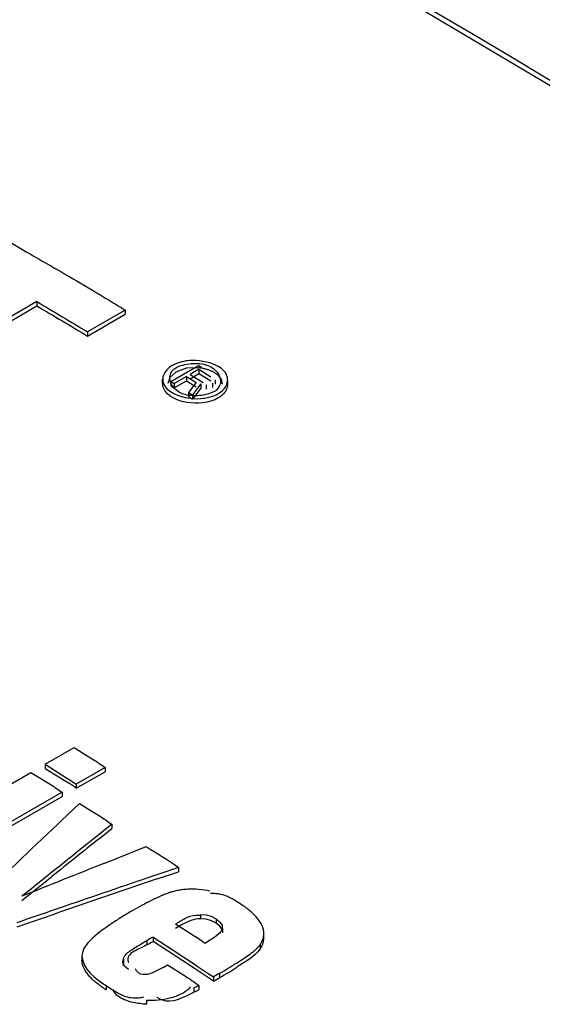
# Model space of a CAD drawing. Header units: millimetres. Extents: x 0 to 594, y 0 to 420.
# Tile 33 of 41: x 524.73 to 525.73, y 149.89 to 151.78. Entities that reach past the tile are written whole.
import ezdxf

# ---------------------------------------------------------------- set-up
doc = ezdxf.new("R2010")
doc.units = ezdxf.units.MM
doc.header["$LTSCALE"] = 32.67
doc.layers.get('0').update_dxf_attribs({"linetype": 'CONTINUOUS'})

msp = doc.modelspace()

# ---------------------------------------------------------------- linework, layer by layer
at = {"color": 7, "linetype": 'CONTINUOUS'}
for p, q in [((524.6469, 151.389), (524.7409, 151.3333)), ((524.76, 151.2384), (524.3725, 151.0147)), ((524.3725, 151.0066), (524.76, 151.2302)), ((524.76, 151.2384), (524.76, 151.2302)), ((524.929, 151.2223), (524.8568, 151.1806)), ((524.8568, 151.1725), (524.929, 151.2142)), ((524.929, 151.2223), (524.929, 151.2142)), ((524.8568, 151.1806), (524.8568, 151.1725)), ((525.0162, 151.0853), (525.0692, 151.116)), ((525.0692, 151.116), (525.0759, 151.1119)), ((525.0261, 151.1034), (525.0143, 151.0929)), ((525.0464, 151.1106), (525.0261, 151.1034)), ((525.0701, 151.1115), (525.0464, 151.1106)), ((525.0702, 151.1087), (525.0533, 151.0989)), ((525.0533, 151.0907), (525.0702, 151.1005)), ((525.0533, 151.0989), (525.0787, 151.0834)), ((525.0702, 151.1087), (525.0702, 151.1005)), ((525.0702, 151.1087), (525.0934, 151.0945)), ((525.0702, 151.1005), (525.0934, 151.0864)), ((525.0007, 151.0818), (525.0007, 151.09)), ((525.0143, 151.0929), (525.0107, 151.0817)), ((525.0162, 151.0853), (525.0162, 151.0772)), ((525.0162, 151.0853), (525.0228, 151.0813)), ((525.0465, 151.095), (525.0228, 151.0813)), ((525.0228, 151.0731), (525.0465, 151.0868)), ((525.0228, 151.0813), (525.0228, 151.0731)), ((525.0465, 151.095), (525.0465, 151.0868)), ((525.0465, 151.095), (525.0653, 151.0835)), ((525.0465, 151.0868), (525.0653, 151.0754)), ((525.0653, 151.0835), (525.0504, 151.0645)), ((525.0742, 151.0808), (525.0582, 151.0597)), ((525.0742, 151.0808), (525.0742, 151.0726)), ((525.0842, 151.0788), (525.0842, 151.0706)), ((525.0962, 151.0821), (525.0962, 151.074)), ((525.1017, 151.0885), (525.1017, 151.0803)), ((525.1257, 151.0798), (525.1257, 151.088)), ((525.0162, 151.0772), (525.0228, 151.0731)), ((525.0504, 151.0645), (525.0504, 151.0563)), ((525.0504, 151.0645), (525.0582, 151.0597)), ((525.0742, 151.0726), (525.0582, 151.0516)), ((525.0582, 151.0597), (525.0582, 151.0516)), ((525.0504, 151.0563), (525.0582, 151.0516)), ((524.7759, 150.3515), (524.831, 150.3834)), ((524.831, 150.3834), (524.8509, 150.371)), ((524.8509, 150.371), (524.8708, 150.3586)), ((524.7759, 150.3515), (524.7759, 150.3433)), ((524.7759, 150.3515), (524.7957, 150.3388)), ((524.7759, 150.3433), (524.7958, 150.331)), ((524.8906, 150.3453), (524.8354, 150.3134)), ((524.8906, 150.3453), (524.8906, 150.3371)), ((524.498, 150.1911), (524.7486, 150.3358)), ((524.7486, 150.3358), (524.7883, 150.311)), ((524.7957, 150.3388), (524.8156, 150.3261)), ((524.7958, 150.331), (524.8202, 150.3156)), ((524.8156, 150.3261), (524.8233, 150.3212)), ((524.8354, 150.3053), (524.8906, 150.3371)), ((524.8233, 150.3212), (524.8354, 150.3134)), ((524.8354, 150.3134), (524.8354, 150.3053)), ((524.8082, 150.2977), (524.5576, 150.153)), ((524.5576, 150.1448), (524.8082, 150.2895)), ((524.8082, 150.2977), (524.8082, 150.2895)), ((524.8179, 150.254), (524.8414, 150.2764)), ((524.8414, 150.2764), (524.8622, 150.2634)), ((524.8622, 150.2634), (524.8829, 150.2504)), ((524.9036, 150.2363), (524.8758, 150.2141)), ((524.8798, 150.2091), (524.9036, 150.2281)), ((524.9036, 150.2363), (524.9036, 150.2281)), ((524.89, 150.1619), (524.9693, 150.1937)), ((525.0309, 150.1535), (524.9936, 150.1408)), ((525.0309, 150.1535), (525.0309, 150.1454)), ((524.7313, 150.0901), (524.7887, 150.1361)), ((524.9901, 150.1314), (525.0309, 150.1454)), ((524.8244, 150.0828), (524.8142, 150.0793)), ((525.094, 150.0598), (525.1034, 150.0548)), ((525.0382, 150.0441), (525.0257, 150.0367)), ((525.0258, 150.0448), (525.0464, 150.0317)), ((525.0842, 150.0544), (525.0733, 150.0551)), ((525.0945, 150.0514), (525.0842, 150.0544)), ((525.1034, 150.0467), (525.0945, 150.0514)), ((525.1107, 150.0407), (525.1034, 150.0467)), ((525.1147, 150.0345), (525.1107, 150.0407)), ((525.1147, 150.0427), (525.1153, 150.0282)), ((524.9827, 150.02), (524.9827, 150.0118)), ((524.9827, 150.02), (525.0212, 149.9946)), ((525.0464, 150.0317), (525.063, 150.0211)), ((525.1153, 150.0364), (525.1153, 150.0282)), ((525.1948, 150.0184), (525.1948, 150.0266)), ((524.9598, 150.0068), (524.9703, 150.0132)), ((524.9976, 150.002), (524.9827, 150.0118)), ((525.0189, 149.9879), (524.9976, 150.002)), ((524.8471, 149.9907), (524.8461, 149.9834)), ((524.8462, 149.9834), (524.8462, 149.9752)), ((525.0597, 149.9609), (525.0189, 149.9879)), ((525.0212, 149.9946), (525.0597, 149.9691)), ((525.1567, 149.9794), (525.1693, 149.9881)), ((524.9246, 149.9734), (524.9256, 149.9786)), ((524.9256, 149.9704), (524.9246, 149.9652)), ((525.0016, 149.9618), (525.0104, 149.9669)), ((525.0104, 149.9669), (525.0303, 149.9541)), ((525.0597, 149.9691), (525.0672, 149.9641)), ((525.0672, 149.9641), (525.0861, 149.9515)), ((525.0016, 149.9618), (524.9904, 149.9558)), ((525.0303, 149.9541), (525.0501, 149.9414)), ((525.0981, 149.9354), (525.0597, 149.9609)), ((525.0861, 149.9515), (525.0981, 149.9435)), ((525.1102, 149.9505), (525.0981, 149.9435)), ((525.0608, 149.9225), (525.07, 149.9273)), ((525.07, 149.9273), (525.07, 149.9191)), ((525.0981, 149.9435), (525.0981, 149.9354)), ((525.0981, 149.9354), (525.1102, 149.9424)), ((525.0608, 149.9144), (525.07, 149.9191))]:
    msp.add_line(p, q, dxfattribs=at)
at = {"color": 9, "linetype": 'CONTINUOUS'}
for p, q in [((525.0733, 150.0633), (525.0733, 150.0551)), ((525.1034, 150.0548), (525.1034, 150.0467)), ((524.9704, 150.0131), (524.9704, 150.005)), ((525.1876, 150.0056), (525.1876, 149.9974)), ((524.9256, 149.9786), (524.9256, 149.9704)), ((525.1102, 149.9424), (525.1102, 149.9505)), ((524.8924, 149.927), (524.8924, 149.9189)), ((525.0608, 149.9225), (525.0608, 149.9144)), ((524.9702, 149.8993), (524.9702, 149.8911))]:
    msp.add_line(p, q, dxfattribs=at)
at = {"color": 7, "linetype": 'CONTINUOUS'}
for points in [[(525.0733, 150.0633), (525.084, 150.0626), (525.094, 150.0598)], [(525.1034, 150.0548), (525.1107, 150.0488), (525.1147, 150.0427)], [(524.9827, 150.02), (524.9785, 150.0177), (524.9744, 150.0155), (524.9704, 150.0131)], [(525.1093, 150.0269), (525.1038, 150.0222), (525.0971, 150.0174), (525.0816, 150.008)], [(525.1153, 150.0364), (525.1132, 150.0316), (525.1093, 150.0269)], [(524.9704, 150.005), (524.9744, 150.0073), (524.9785, 150.0096), (524.9827, 150.0118)], [(524.9355, 149.9579), (524.928, 149.9643), (524.9248, 149.9712), (524.9246, 149.9734)]]:
    msp.add_lwpolyline(points, dxfattribs=at)
for centre, radius, start, end in [((527.9081, 156.187), 5.7899, 238.67653, 239.0337), ((525.0909, 151.085), 0.0208, 324.0346, 345.037), ((525.0653, 151.1534), 0.1012, 277.9459, 283.7735), ((524.5796, 149.9465), 0.4406, 54.5061, 56.9111), ((525.2906, 149.4702), 0.6938, 118.2873, 119.9937), ((524.8498, 149.6982), 0.387, 54.5543, 56.5534), ((525.1585, 150.027), 0.036, 344.7752, 359.4181), ((524.9006, 149.7699), 0.2991, 52.7382, 54.5155), ((525.1585, 150.0188), 0.036, 344.6201, 359.4178), ((524.6782, 150.6994), 0.8645, 299.9795, 302.5006), ((524.6968, 150.6699), 0.8297, 302.5154, 303.6704), ((524.6684, 150.7079), 0.8839, 299.9936, 301.2777), ((524.6877, 150.676), 0.8467, 301.28, 302.5136)]:
    msp.add_arc(centre, radius, start, end, dxfattribs=at)
for centre, major_axis, ratio, start_param, end_param in [((528.4689, 130.8389), (63.0448, 63.0267), 0.184425, 1.445455, 1.447863), ((531.3869, 132.5236), (107.9645, 87.4395), 0.128569, 7.810248, 7.811582), ((531.3869, 132.5155), (107.9645, 87.4395), 0.128569, 1.527026, 1.527867), ((516.3035, 123.8153), (137.2056, 57.7564), 0.141797, 1.448668, 1.449825), ((518.1702, 124.893), (103.4333, 38.5694), 0.19456, 7.715715, 7.71735), ((518.1702, 124.8848), (103.4333, 38.5694), 0.19456, 1.432563, 1.435162), ((518.1702, 124.893), (103.4333, 38.5694), 0.19456, 1.434263, 1.435162)]:
    msp.add_ellipse(centre, major_axis=major_axis, ratio=ratio, start_param=start_param, end_param=end_param, dxfattribs=at)
at = {"color": 9, "linetype": 'CONTINUOUS'}
for points, knots in [([(527.6666, 150.3884), (527.2991, 150.6508), (525.8672, 151.6265), (524.3459, 152.4749), (523.1777, 153.001)], [0, 0, 0, 0, 0.260623, 1, 1, 1, 1]), ([(527.6096, 150.6361), (527.4436, 150.7532), (526.7861, 151.2069), (526.1096, 151.6331), (525.595, 151.9329)], [0, 0, 0, 0, 0.254365, 1, 1, 1, 1]), ([(525.5742, 151.8968), (525.7435, 151.7982), (526.4283, 151.3887), (527.0946, 150.9484), (527.5864, 150.6015)], [0, 0, 0, 0, 0.245626, 1, 1, 1, 1])]:
    msp.add_open_spline(points, degree=3, knots=knots, dxfattribs=at)
at = {"color": 7, "linetype": 'CONTINUOUS'}
for points, knots in [([(527.5222, 150.5029), (527.1984, 150.731), (525.9325, 151.5866), (524.5977, 152.3423), (523.5745, 152.8262)], [0, 0, 0, 0, 0.259258, 1, 1, 1, 1]), ([(527.6903, 150.7527), (527.5233, 150.8692), (526.8627, 151.3202), (526.1837, 151.7445), (525.6676, 152.0432)], [0, 0, 0, 0, 0.254535, 1, 1, 1, 1]), ([(525.019, 151.1159), (525.0152, 151.1136), (525.0085, 151.1084), (525.0039, 151.1012), (525.0025, 151.0975)], [0, 0, 0, 0, 0.530029, 1, 1, 1, 1]), ([(525.0312, 151.1212), (525.0291, 151.1205), (525.0249, 151.1189), (525.0209, 151.1169), (525.019, 151.1159)], [0, 0, 0, 0, 0.518073, 1, 1, 1, 1]), ([(525.0261, 151.1116), (525.0302, 151.1139), (525.0398, 151.1175), (525.0498, 151.1192), (525.0552, 151.1197)], [0, 0, 0, 0, 0.465037, 1, 1, 1, 1]), ([(525.0471, 151.1248), (525.0444, 151.1244), (525.039, 151.1234), (525.0338, 151.122), (525.0312, 151.1212)], [0, 0, 0, 0, 0.511059, 1, 1, 1, 1]), ([(525.0552, 151.1197), (525.0607, 151.1202), (525.0717, 151.1203), (525.0825, 151.1181), (525.0874, 151.1163)], [0, 0, 0, 0, 0.51601, 1, 1, 1, 1]), ([(525.0874, 151.1163), (525.0914, 151.1147), (525.0988, 151.1107), (525.1045, 151.1045), (525.1067, 151.1012)], [0, 0, 0, 0, 0.525537, 1, 1, 1, 1]), ([(525.0025, 151.0975), (525.0021, 151.0963), (525.0014, 151.0938), (525.0011, 151.0912), (525.001, 151.09)], [0, 0, 0, 0, 0.504601, 1, 1, 1, 1]), ([(525.0148, 151.0899), (525.0147, 151.0911), (525.0146, 151.0934), (525.0149, 151.0957), (525.0151, 151.0969)], [0, 0, 0, 0, 0.504115, 1, 1, 1, 1]), ([(525.0151, 151.0969), (525.0157, 151.0998), (525.0183, 151.1058), (525.0232, 151.1099), (525.0261, 151.1116)], [0, 0, 0, 0, 0.476109, 1, 1, 1, 1]), ([(525.086, 151.1083), (525.0834, 151.1091), (525.0782, 151.1105), (525.0728, 151.1113), (525.0701, 151.1115)], [0, 0, 0, 0, 0.497934, 1, 1, 1, 1]), ([(525.0963, 151.1042), (525.0947, 151.105), (525.0913, 151.1065), (525.0878, 151.1077), (525.086, 151.1083)], [0, 0, 0, 0, 0.492317, 1, 1, 1, 1]), ([(525.1154, 151.08), (525.1156, 151.0847), (525.1111, 151.0956), (525.1017, 151.1015), (525.0963, 151.1042)], [0, 0, 0, 0, 0.439852, 1, 1, 1, 1]), ([(525.1067, 151.1012), (525.108, 151.0992), (525.1102, 151.095), (525.1113, 151.0903), (525.1116, 151.088)], [0, 0, 0, 0, 0.514167, 1, 1, 1, 1]), ([(525.0028, 151.0722), (525.0022, 151.0737), (525.0012, 151.0769), (525.001, 151.0802), (525.001, 151.0818)], [0, 0, 0, 0, 0.506284, 1, 1, 1, 1]), ([(525.016, 151.0844), (525.0157, 151.0853), (525.0152, 151.0871), (525.0149, 151.089), (525.0148, 151.0899)], [0, 0, 0, 0, 0.505319, 1, 1, 1, 1]), ([(525.0197, 151.0767), (525.0189, 151.0779), (525.0175, 151.0804), (525.0165, 151.083), (525.016, 151.0844)], [0, 0, 0, 0, 0.508729, 1, 1, 1, 1]), ([(525.1074, 151.062), (525.1109, 151.064), (525.1171, 151.0687), (525.1216, 151.0751), (525.1231, 151.0784)], [0, 0, 0, 0, 0.527227, 1, 1, 1, 1]), ([(525.1116, 151.088), (525.1117, 151.0866), (525.1118, 151.0838), (525.1113, 151.081), (525.111, 151.0797)], [0, 0, 0, 0, 0.504397, 1, 1, 1, 1]), ([(525.1231, 151.0784), (525.1238, 151.08), (525.1249, 151.0831), (525.1254, 151.0863), (525.1254, 151.088)], [0, 0, 0, 0, 0.506633, 1, 1, 1, 1]), ([(525.1254, 151.0798), (525.1254, 151.0782), (525.1249, 151.0749), (525.1238, 151.0718), (525.1231, 151.0703)], [0, 0, 0, 0, 0.49335, 1, 1, 1, 1]), ([(525.0391, 151.0617), (525.035, 151.0633), (525.0276, 151.0673), (525.0219, 151.0735), (525.0197, 151.0767)], [0, 0, 0, 0, 0.525721, 1, 1, 1, 1]), ([(525.0498, 151.0589), (525.0479, 151.0592), (525.0443, 151.06), (525.0407, 151.0611), (525.0391, 151.0617)], [0, 0, 0, 0, 0.510215, 1, 1, 1, 1]), ([(525.0713, 151.0582), (525.0677, 151.0579), (525.0605, 151.0577), (525.0533, 151.0583), (525.0498, 151.0589)], [0, 0, 0, 0, 0.505214, 1, 1, 1, 1]), ([(525.1003, 151.0663), (525.0963, 151.064), (525.0867, 151.0604), (525.0767, 151.0587), (525.0713, 151.0582)], [0, 0, 0, 0, 0.465037, 1, 1, 1, 1]), ([(525.0894, 151.0551), (525.0927, 151.0559), (525.0988, 151.0578), (525.1047, 151.0605), (525.1074, 151.062)], [0, 0, 0, 0, 0.52327, 1, 1, 1, 1]), ([(525.1077, 151.0728), (525.1068, 151.0716), (525.1045, 151.0691), (525.1018, 151.0672), (525.1003, 151.0663)], [0, 0, 0, 0, 0.480731, 1, 1, 1, 1]), ([(525.1193, 151.064), (525.1178, 151.062), (525.1141, 151.0582), (525.1098, 151.0552), (525.1074, 151.0538)], [0, 0, 0, 0, 0.481598, 1, 1, 1, 1]), ([(525.1231, 151.0703), (525.1226, 151.0692), (525.1215, 151.067), (525.1201, 151.065), (525.1193, 151.064)], [0, 0, 0, 0, 0.491692, 1, 1, 1, 1]), ([(524.8708, 150.3586), (524.8741, 150.3565), (524.8808, 150.3521), (524.8873, 150.3476), (524.8906, 150.3452)], [0, 0, 0, 0, 0.496074, 1, 1, 1, 1]), ([(524.7883, 150.311), (524.7917, 150.3089), (524.7983, 150.3045), (524.8049, 150.3), (524.8082, 150.2976)], [0, 0, 0, 0, 0.496074, 1, 1, 1, 1]), ([(524.8829, 150.2504), (524.8863, 150.2481), (524.8933, 150.2435), (524.9002, 150.2387), (524.9036, 150.2362)], [0, 0, 0, 0, 0.495743, 1, 1, 1, 1]), ([(524.9957, 150.0981), (524.9899, 150.0955), (524.9785, 150.0899), (524.9674, 150.0841), (524.9619, 150.0811)], [0, 0, 0, 0, 0.506192, 1, 1, 1, 1]), ([(525.0121, 150.1045), (525.0093, 150.1036), (525.0038, 150.1015), (524.9984, 150.0992), (524.9957, 150.0981)], [0, 0, 0, 0, 0.504322, 1, 1, 1, 1]), ([(525.0285, 150.109), (525.0257, 150.1084), (525.0202, 150.1071), (525.0147, 150.1054), (525.0121, 150.1045)], [0, 0, 0, 0, 0.506132, 1, 1, 1, 1]), ([(525.0488, 150.1116), (525.0454, 150.1115), (525.0385, 150.1109), (525.0318, 150.1097), (525.0285, 150.109)], [0, 0, 0, 0, 0.508711, 1, 1, 1, 1]), ([(525.0911, 150.1081), (525.0842, 150.1096), (525.0702, 150.1118), (525.056, 150.112), (525.0488, 150.1116)], [0, 0, 0, 0, 0.495673, 1, 1, 1, 1]), ([(525.1126, 150.1017), (525.1094, 150.1024), (525.1026, 150.1035), (525.0958, 150.1036), (525.0922, 150.1034)], [0, 0, 0, 0, 0.479677, 1, 1, 1, 1]), ([(525.1339, 150.0934), (525.1306, 150.0952), (525.1237, 150.0985), (525.1164, 150.1008), (525.1126, 150.1017)], [0, 0, 0, 0, 0.489275, 1, 1, 1, 1]), ([(525.154, 150.0808), (525.1507, 150.0829), (525.1442, 150.0873), (525.1374, 150.0915), (525.1339, 150.0934)], [0, 0, 0, 0, 0.492997, 1, 1, 1, 1]), ([(525.1707, 150.0681), (525.1681, 150.0704), (525.1626, 150.0748), (525.1569, 150.0788), (525.154, 150.0808)], [0, 0, 0, 0, 0.493749, 1, 1, 1, 1]), ([(524.9438, 150.0711), (524.9369, 150.0671), (524.9234, 150.0591), (524.9101, 150.0506), (524.9036, 150.0463)], [0, 0, 0, 0, 0.504611, 1, 1, 1, 1]), ([(525.0257, 150.0449), (525.0317, 150.0485), (525.0432, 150.0571), (525.0574, 150.0619), (525.0648, 150.0622)], [0, 0, 0, 0, 0.483314, 1, 1, 1, 1]), ([(525.0648, 150.0622), (525.0661, 150.0622), (525.0688, 150.0622), (525.0715, 150.0619), (525.0728, 150.0617)], [0, 0, 0, 0, 0.486164, 1, 1, 1, 1]), ([(525.1911, 150.0425), (525.1889, 150.0473), (525.1828, 150.0566), (525.175, 150.0643), (525.1707, 150.0681)], [0, 0, 0, 0, 0.475662, 1, 1, 1, 1]), ([(525.0733, 150.0551), (525.0669, 150.0549), (525.0546, 150.0524), (525.0435, 150.047), (525.0382, 150.0441)], [0, 0, 0, 0, 0.514668, 1, 1, 1, 1]), ([(525.1946, 150.0266), (525.1946, 150.0293), (525.194, 150.0348), (525.1923, 150.04), (525.1911, 150.0425)], [0, 0, 0, 0, 0.494292, 1, 1, 1, 1]), ([(524.8608, 150.0123), (524.8586, 150.0101), (524.8547, 150.0057), (524.8514, 150.0007), (524.8501, 149.9982)], [0, 0, 0, 0, 0.514954, 1, 1, 1, 1]), ([(524.9256, 149.9786), (524.928, 149.985), (524.9399, 149.9957), (524.9528, 150.0028), (524.9598, 150.0068)], [0, 0, 0, 0, 0.458474, 1, 1, 1, 1]), ([(524.9704, 150.005), (524.9669, 150.003), (524.9595, 149.9994), (524.9521, 149.9959), (524.9484, 149.9939)], [0, 0, 0, 0, 0.494926, 1, 1, 1, 1]), ([(525.1797, 149.9968), (525.1812, 149.9981), (525.184, 150.0009), (525.1865, 150.004), (525.1876, 150.0056)], [0, 0, 0, 0, 0.509271, 1, 1, 1, 1]), ([(525.1876, 150.0056), (525.1889, 150.0074), (525.1912, 150.0112), (525.1927, 150.0154), (525.1933, 150.0175)], [0, 0, 0, 0, 0.507071, 1, 1, 1, 1]), ([(525.1933, 150.0092), (525.1927, 150.0072), (525.1911, 150.003), (525.1889, 149.9992), (525.1876, 149.9974)], [0, 0, 0, 0, 0.492957, 1, 1, 1, 1]), ([(524.8501, 149.9982), (524.8494, 149.997), (524.8483, 149.9945), (524.8474, 149.992), (524.8471, 149.9907)], [0, 0, 0, 0, 0.505303, 1, 1, 1, 1]), ([(524.9484, 149.9939), (524.9446, 149.9918), (524.9374, 149.9878), (524.9338, 149.9795), (524.9341, 149.9759)], [0, 0, 0, 0, 0.548705, 1, 1, 1, 1]), ([(525.1693, 149.9881), (525.1711, 149.9895), (525.1747, 149.9923), (525.1781, 149.9952), (525.1797, 149.9968)], [0, 0, 0, 0, 0.507813, 1, 1, 1, 1]), ([(524.8602, 149.9452), (524.8564, 149.9497), (524.8498, 149.9588), (524.8464, 149.9699), (524.8463, 149.9752)], [0, 0, 0, 0, 0.528541, 1, 1, 1, 1]), ([(524.9341, 149.9759), (524.9342, 149.9752), (524.9345, 149.9737), (524.935, 149.9722), (524.9353, 149.9715)], [0, 0, 0, 0, 0.477377, 1, 1, 1, 1]), ([(524.8924, 149.9189), (524.8864, 149.9228), (524.875, 149.9308), (524.8647, 149.9402), (524.8602, 149.9452)], [0, 0, 0, 0, 0.514896, 1, 1, 1, 1]), ([(524.9515, 149.9544), (524.951, 149.9551), (524.9501, 149.9566), (524.9494, 149.9583), (524.9491, 149.9592)], [0, 0, 0, 0, 0.476556, 1, 1, 1, 1]), ([(524.9904, 149.9558), (524.9836, 149.9524), (524.9715, 149.9456), (524.9549, 149.9493), (524.9515, 149.9544)], [0, 0, 0, 0, 0.555845, 1, 1, 1, 1]), ([(524.8924, 149.927), (524.8963, 149.9244), (524.9042, 149.919), (524.9125, 149.914), (524.9168, 149.9118)], [0, 0, 0, 0, 0.488802, 1, 1, 1, 1]), ([(525.0501, 149.9414), (525.0535, 149.9391), (525.0602, 149.9346), (525.0667, 149.9297), (525.07, 149.9272)], [0, 0, 0, 0, 0.494647, 1, 1, 1, 1]), ([(524.9112, 149.9105), (524.91, 149.9118), (524.9079, 149.9147), (524.9065, 149.918), (524.9061, 149.9197)], [0, 0, 0, 0, 0.500713, 1, 1, 1, 1]), ([(524.9181, 149.9046), (524.9168, 149.9054), (524.9143, 149.9073), (524.9121, 149.9094), (524.9112, 149.9105)], [0, 0, 0, 0, 0.511001, 1, 1, 1, 1]), ([(524.9168, 149.9118), (524.921, 149.9096), (524.9299, 149.9058), (524.9395, 149.9038), (524.9444, 149.9035)], [0, 0, 0, 0, 0.491851, 1, 1, 1, 1]), ([(525.0146, 149.9033), (525.0187, 149.9043), (525.0264, 149.9067), (525.0339, 149.9099), (525.0373, 149.9117)], [0, 0, 0, 0, 0.517778, 1, 1, 1, 1]), ([(525.0373, 149.9117), (525.0407, 149.9135), (525.0469, 149.9172), (525.0522, 149.9221), (525.0543, 149.9247)], [0, 0, 0, 0, 0.532062, 1, 1, 1, 1]), ([(524.9441, 149.8947), (524.9393, 149.8957), (524.9303, 149.8982), (524.9218, 149.9021), (524.9181, 149.9046)], [0, 0, 0, 0, 0.52435, 1, 1, 1, 1]), ([(524.9702, 149.8911), (524.9658, 149.8914), (524.9571, 149.8923), (524.9484, 149.8937), (524.9441, 149.8947)], [0, 0, 0, 0, 0.497589, 1, 1, 1, 1]), ([(524.9444, 149.9035), (524.9477, 149.9032), (524.9547, 149.9033), (524.9616, 149.9047), (524.9651, 149.9056)], [0, 0, 0, 0, 0.479268, 1, 1, 1, 1]), ([(524.9702, 149.8993), (524.9777, 149.8987), (524.9927, 149.899), (525.0075, 149.9015), (525.0146, 149.9033)], [0, 0, 0, 0, 0.504493, 1, 1, 1, 1]), ([(524.9994, 149.8994), (524.9979, 149.9001), (524.9948, 149.9015), (524.9918, 149.9032), (524.9903, 149.9041)], [0, 0, 0, 0, 0.480026, 1, 1, 1, 1])]:
    msp.add_open_spline(points, degree=3, knots=knots, dxfattribs=at)
for points in [[(524.7409, 151.3333), (524.7722, 151.3151), (524.8038, 151.2974), (524.835, 151.279)], [(524.835, 151.279), (524.8561, 151.2666), (524.8771, 151.2538), (524.8981, 151.241)], [(524.76, 151.2384), (524.7923, 151.2192), (524.8246, 151.2), (524.8568, 151.1805)], [(524.76, 151.2302), (524.7923, 151.211), (524.8249, 151.1923), (524.8568, 151.1723)], [(525.1254, 151.088), (525.1263, 151.1168), (525.0757, 151.1288), (525.0471, 151.1248)], [(525.001, 151.09), (525.0001, 151.0611), (525.0507, 151.0491), (525.0793, 151.0531)], [(525.047, 151.0452), (525.03, 151.0481), (525.0096, 151.0563), (525.0028, 151.0722)], [(525.1074, 151.0538), (525.0898, 151.0437), (525.0671, 151.0419), (525.047, 151.0452)], [(524.9693, 150.1937), (524.9899, 150.1803), (525.0112, 150.1681), (525.0309, 150.1535)], [(524.9036, 150.0463), (524.8885, 150.0361), (524.8734, 150.0254), (524.8608, 150.0123)], [(524.8463, 149.9834), (524.8468, 149.9591), (524.8721, 149.9404), (524.8924, 149.927)], [(525.1876, 149.9974), (525.1765, 149.9819), (525.1588, 149.9723), (525.1427, 149.9621)], [(525.0609, 149.9143), (525.0422, 149.9046), (525.0189, 149.8914), (524.9994, 149.8994)]]:
    msp.add_open_spline(points, degree=3, dxfattribs=at)

doc.saveas('drawing.dxf')
